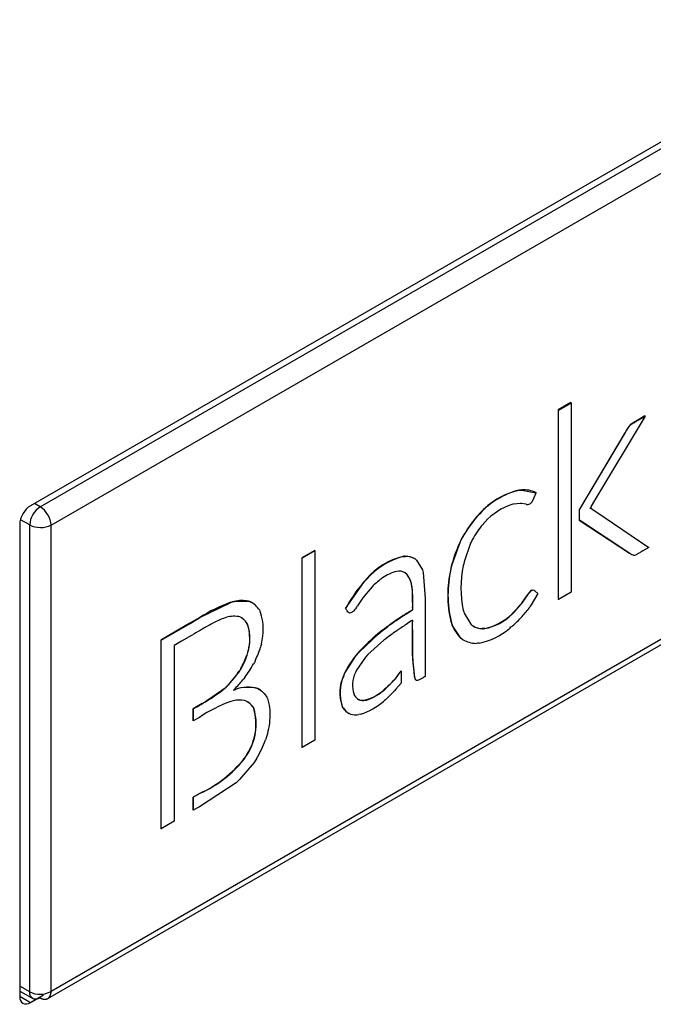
# Model space of a CAD drawing. Header units: millimetres. Extents: x -40 to 419, y 0 to 295.
# Tile 67 of 72: x 381.09 to 383.17, y 139.51 to 142.75. Entities that reach past the tile are written whole.
import ezdxf

# ---------------------------------------------------------------- set-up
doc = ezdxf.new("R2010")
doc.units = ezdxf.units.MM
doc.layers.add('BW4_CTMPLUS_RL', color=7, linetype='Continuous')
doc.layers.add('Standard', color=7, linetype='Continuous')

# ---------------------------------------------------------------- blocks, each defined once
blk = doc.blocks.new('SE3')
at = {"layer": 'BW4_CTMPLUS_RL', "color": 7, "linetype": 'Continuous'}
for p, q in [((389.4901, 145.979), (381.125, 141.1494)), ((381.1571, 141.1463), (389.0555, 145.7065)), ((381.1929, 141.0857), (389.0906, 145.6454)), ((381.182, 139.5292), (389.0802, 144.0892)), ((389.0906, 144.1121), (381.1929, 139.5524)), ((382.9019, 141.4889), (382.86, 141.4647)), ((382.8607, 141.4643), (382.86, 141.4647)), ((382.86, 141.4647), (382.86, 140.8415)), ((382.8607, 141.4643), (382.9026, 141.4885)), ((382.8607, 140.8411), (382.8607, 141.4643)), ((382.9026, 141.4885), (382.9019, 141.4889)), ((382.9026, 141.4885), (382.9026, 140.8653)), ((383.1458, 141.4443), (382.9797, 141.1664)), ((383.1359, 141.4395), (383.1217, 141.4313)), ((383.1224, 141.4309), (383.1366, 141.4391)), ((383.1451, 141.4448), (383.1359, 141.4395)), ((383.1366, 141.4391), (383.1359, 141.4395)), ((383.1366, 141.4391), (383.1458, 141.4443)), ((383.1458, 141.4443), (383.1451, 141.4448)), ((383.0849, 141.3975), (383.093, 141.4098)), ((383.0931, 141.4112), (383.0923, 141.4102)), ((383.093, 141.4098), (383.0923, 141.4102)), ((383.093, 141.4098), (383.0938, 141.4108)), ((383.0939, 141.4123), (383.0931, 141.4112)), ((383.0938, 141.4108), (383.0931, 141.4112)), ((383.0938, 141.4108), (383.0946, 141.4119)), ((383.0946, 141.4119), (383.0939, 141.4123)), ((383.1224, 141.4309), (383.1217, 141.4313)), ((383.0796, 141.3901), (382.9298, 141.1388)), ((382.9305, 141.1384), (383.0803, 141.3897)), ((383.0842, 141.3979), (383.0796, 141.3901)), ((383.0803, 141.3897), (383.0796, 141.3901)), ((383.0803, 141.3897), (383.0849, 141.3975)), ((383.0849, 141.3975), (383.0842, 141.3979)), ((382.7351, 141.2013), (382.7303, 141.2008)), ((382.731, 141.2004), (382.7303, 141.2008)), ((382.731, 141.2004), (382.7358, 141.2009)), ((382.7399, 141.2018), (382.7351, 141.2013)), ((382.7358, 141.2009), (382.7351, 141.2013)), ((382.7358, 141.2009), (382.7406, 141.2014)), ((382.7406, 141.2014), (382.7399, 141.2018)), ((382.7406, 141.2014), (382.7866, 141.1926)), ((382.7874, 141.1922), (382.7859, 141.1929)), ((382.7866, 141.1925), (382.7881, 141.1918)), ((382.7866, 141.1925), (382.7874, 141.1922)), ((382.7867, 141.1926), (382.7874, 141.1922)), ((381.1571, 141.1463), (381.1386, 141.1572)), ((382.7104, 141.1546), (382.7077, 141.154)), ((382.713, 141.1551), (382.7104, 141.1546)), ((382.7353, 141.1575), (382.713, 141.1551)), ((382.7371, 141.1574), (382.7353, 141.1575)), ((382.7388, 141.1573), (382.7371, 141.1574)), ((382.753, 141.1551), (382.7388, 141.1573)), ((382.7541, 141.1548), (382.753, 141.1551)), ((382.7558, 141.1542), (382.7541, 141.1548)), ((382.7731, 141.1616), (382.7723, 141.1603)), ((382.9648, 141.1415), (382.9645, 141.1411)), ((382.9645, 141.1411), (382.965, 141.141)), ((382.965, 141.141), (382.9646, 141.1413)), ((382.9678, 141.1462), (382.9648, 141.1415)), ((382.9681, 141.1467), (382.9678, 141.1462)), ((382.9687, 141.1477), (382.9681, 141.1467)), ((382.9797, 141.1664), (382.9687, 141.1477)), ((382.5959, 141.1181), (382.5906, 141.1122)), ((382.5913, 141.1118), (382.5906, 141.1122)), ((382.5913, 141.1118), (382.5966, 141.1177)), ((382.6012, 141.1239), (382.5959, 141.1181)), ((382.5966, 141.1177), (382.5959, 141.1181)), ((382.5966, 141.1177), (382.6019, 141.1235)), ((382.6019, 141.1235), (382.6012, 141.1239)), ((382.9298, 141.1388), (382.9289, 141.1372)), ((382.9296, 141.1368), (382.9289, 141.1372)), ((382.9289, 141.1372), (382.9289, 141.1026)), ((382.9296, 141.1368), (382.9305, 141.1384)), ((382.9296, 141.1022), (382.9296, 141.1368)), ((382.9305, 141.1384), (382.9298, 141.1388)), ((382.9703, 141.1391), (382.9696, 141.1395)), ((382.9701, 141.1393), (382.9696, 141.1395)), ((382.9708, 141.1389), (382.9701, 141.1393)), ((382.9708, 141.1389), (382.9701, 141.1393)), ((382.9703, 141.1391), (382.9708, 141.1389)), ((382.9715, 141.1385), (382.9708, 141.1389)), ((382.9708, 141.1389), (382.9715, 141.1385)), ((382.9715, 141.1385), (382.9837, 141.1306)), ((382.9837, 141.1306), (383.1574, 141.0124)), ((381.0896, 141.0882), (381.0896, 139.5368)), ((381.1225, 141.0864), (381.0919, 141.1038)), ((381.1225, 139.5514), (381.1225, 141.0864)), ((381.1929, 139.5524), (381.1929, 141.0857)), ((382.6157, 141.0927), (382.6117, 141.0882)), ((382.6198, 141.0971), (382.6157, 141.0927)), ((382.9296, 141.1022), (382.9289, 141.1026)), ((382.9289, 141.1026), (383.0942, 140.9933)), ((383.0949, 140.9929), (382.9296, 141.1022)), ((382.5455, 141.0472), (382.5418, 141.0401)), ((382.5425, 141.0397), (382.5462, 141.0468)), ((382.5462, 141.0468), (382.5455, 141.0472)), ((382.511, 140.9569), (382.5389, 141.0326)), ((382.5418, 141.0401), (382.5382, 141.0331)), ((382.5389, 141.0326), (382.5382, 141.0331)), ((382.5389, 141.0326), (382.5425, 141.0397)), ((382.5425, 141.0397), (382.5418, 141.0401)), ((382.572, 141.0265), (382.5507, 140.9653)), ((382.5747, 141.0321), (382.572, 141.0265)), ((382.5775, 141.0376), (382.5747, 141.0321)), ((383.1574, 141.0124), (383.1385, 141.0015)), ((382.0594, 141.0025), (382.0175, 140.9783)), ((382.0182, 140.9779), (382.0175, 140.9783)), ((382.0175, 140.9783), (382.0175, 140.3551)), ((382.0182, 140.9779), (382.0601, 141.0021)), ((382.0601, 141.0021), (382.0594, 141.0025)), ((382.0601, 141.0021), (382.0601, 140.3788)), ((382.3527, 140.9833), (382.3489, 140.983)), ((382.3496, 140.9826), (382.3489, 140.983)), ((382.3496, 140.9826), (382.3534, 140.9829)), ((382.3565, 140.9837), (382.3527, 140.9833)), ((382.3534, 140.9829), (382.3527, 140.9833)), ((382.3534, 140.9829), (382.3573, 140.9832)), ((382.3573, 140.9832), (382.3565, 140.9837)), ((383.0949, 140.9929), (383.0942, 140.9933)), ((382.0182, 140.3547), (382.0182, 140.9779)), ((382.3886, 140.9751), (382.3879, 140.9755)), ((382.3894, 140.9746), (382.3945, 140.9705)), ((382.3945, 140.9705), (382.4136, 140.9388)), ((382.5084, 140.9493), (382.5065, 140.9414)), ((382.5072, 140.941), (382.5091, 140.9489)), ((382.5103, 140.9573), (382.5084, 140.9493)), ((382.5091, 140.9489), (382.5084, 140.9493)), ((382.5091, 140.9489), (382.511, 140.9569)), ((382.511, 140.9569), (382.5103, 140.9573)), ((382.5492, 140.9587), (382.5477, 140.9521)), ((382.5507, 140.9653), (382.5492, 140.9587)), ((382.3564, 140.9291), (382.3617, 140.9245)), ((382.3624, 140.9241), (382.3571, 140.9287)), ((382.3624, 140.9241), (382.3617, 140.9245)), ((382.4136, 140.9388), (382.4162, 140.9304)), ((382.4162, 140.9304), (382.4225, 140.8447)), ((382.5072, 140.941), (382.5065, 140.9414)), ((382.1609, 140.8116), (382.2196, 140.8964)), ((382.2243, 140.9029), (382.2189, 140.8968)), ((382.2196, 140.8964), (382.2189, 140.8968)), ((382.2196, 140.8964), (382.2251, 140.9025)), ((382.2479, 140.883), (382.2216, 140.8522)), ((382.2298, 140.909), (382.2243, 140.9029)), ((382.2251, 140.9025), (382.2243, 140.9029)), ((382.2251, 140.9025), (382.2305, 140.9086)), ((382.2305, 140.9086), (382.2298, 140.909)), ((382.251, 140.8862), (382.2479, 140.883)), ((382.254, 140.8893), (382.251, 140.8862)), ((382.2195, 140.8493), (382.2173, 140.8463)), ((382.2216, 140.8522), (382.2195, 140.8493)), ((382.7424, 140.8311), (382.7577, 140.853)), ((382.7581, 140.8552), (382.757, 140.8534)), ((382.7577, 140.853), (382.757, 140.8534)), ((382.7577, 140.853), (382.7588, 140.8548)), ((382.7594, 140.8574), (382.7581, 140.8552)), ((382.7588, 140.8548), (382.7581, 140.8552)), ((382.7588, 140.8548), (382.7601, 140.857)), ((382.7601, 140.857), (382.7594, 140.8574)), ((382.7723, 140.8718), (382.7704, 140.8706)), ((382.7711, 140.8702), (382.7704, 140.8706)), ((382.7711, 140.8702), (382.773, 140.8713)), ((382.7932, 140.8611), (382.7715, 140.8235)), ((382.773, 140.8713), (382.7723, 140.8718)), ((382.9026, 140.8653), (382.8607, 140.8411)), ((381.6823, 140.7816), (381.7842, 140.8316)), ((381.789, 140.8335), (381.7834, 140.832)), ((381.7842, 140.8316), (381.7834, 140.832)), ((381.7842, 140.8316), (381.7897, 140.8331)), ((381.7946, 140.8349), (381.789, 140.8335)), ((381.7897, 140.8331), (381.789, 140.8335)), ((381.7897, 140.8331), (381.7953, 140.8345)), ((381.7953, 140.8345), (381.7946, 140.8349)), ((381.7953, 140.8345), (381.8422, 140.8355)), ((381.8422, 140.8355), (381.8415, 140.8359)), ((381.8452, 140.8347), (381.8415, 140.8359)), ((381.8422, 140.8355), (381.8459, 140.8342)), ((381.8459, 140.8342), (381.8452, 140.8347)), ((381.8489, 140.8334), (381.8452, 140.8347)), ((381.8459, 140.8342), (381.8496, 140.8329)), ((381.8496, 140.8329), (381.8489, 140.8334)), ((381.8529, 140.8311), (381.8522, 140.8315)), ((382.1984, 140.8183), (382.1969, 140.8158)), ((382.1998, 140.8205), (382.1984, 140.8183)), ((382.2173, 140.8463), (382.1998, 140.8205)), ((382.4225, 140.8447), (382.4225, 140.8093)), ((382.714, 140.7988), (382.7385, 140.8261)), ((382.7397, 140.829), (382.7378, 140.8265)), ((382.7385, 140.8261), (382.7378, 140.8265)), ((382.7385, 140.8261), (382.7404, 140.8286)), ((382.7416, 140.8315), (382.7397, 140.829)), ((382.7404, 140.8286), (382.7397, 140.829)), ((382.7404, 140.8286), (382.7424, 140.8311)), ((382.7424, 140.8311), (382.7416, 140.8315)), ((382.7693, 140.8203), (382.7671, 140.8171)), ((382.7715, 140.8235), (382.7693, 140.8203)), ((382.8607, 140.8411), (382.86, 140.8415)), ((381.8133, 140.7838), (381.8091, 140.7853)), ((381.8174, 140.7824), (381.8133, 140.7838)), ((381.8775, 140.8068), (381.8793, 140.8029)), ((381.8793, 140.8029), (381.8811, 140.799)), ((382.1609, 140.8116), (382.1602, 140.812)), ((382.4225, 140.8093), (382.4225, 140.5881)), ((382.5479, 140.8061), (382.5494, 140.8013)), ((382.5494, 140.8013), (382.5509, 140.7964)), ((382.5509, 140.7964), (382.5722, 140.7603)), ((382.7103, 140.7963), (382.7074, 140.7934)), ((382.7081, 140.793), (382.7074, 140.7934)), ((382.7081, 140.793), (382.711, 140.7959)), ((382.7133, 140.7992), (382.7103, 140.7963)), ((382.711, 140.7959), (382.7103, 140.7963)), ((382.711, 140.7959), (382.714, 140.7988)), ((382.714, 140.7988), (382.7133, 140.7992)), ((382.7418, 140.7858), (382.739, 140.7828)), ((381.6493, 140.7633), (381.5535, 140.7081)), ((381.5543, 140.7076), (381.65, 140.7629)), ((381.6816, 140.782), (381.6493, 140.7633)), ((381.65, 140.7629), (381.6493, 140.7633)), ((381.65, 140.7629), (381.6823, 140.7816)), ((381.6823, 140.7816), (381.6816, 140.782)), ((382.5077, 140.7689), (382.507, 140.7694)), ((382.507, 140.7694), (382.509, 140.7636)), ((382.5097, 140.7632), (382.5077, 140.7689)), ((382.5097, 140.7632), (382.509, 140.7636)), ((382.509, 140.7636), (382.511, 140.7578)), ((382.5117, 140.7574), (382.5097, 140.7632)), ((382.5117, 140.7574), (382.511, 140.7578)), ((382.5397, 140.7145), (382.5117, 140.7574)), ((382.5722, 140.7603), (382.5749, 140.758)), ((382.5749, 140.758), (382.5777, 140.7557)), ((382.739, 140.7828), (382.7363, 140.7799)), ((381.654, 140.723), (381.621, 140.7039)), ((382.2052, 140.6683), (382.2676, 140.7278)), ((382.2818, 140.7402), (382.2669, 140.7282)), ((382.2676, 140.7278), (382.2669, 140.7282)), ((382.2676, 140.7278), (382.2825, 140.7398)), ((382.2825, 140.7398), (382.2818, 140.7402)), ((382.614, 140.7458), (382.6102, 140.7456)), ((382.6109, 140.7452), (382.6102, 140.7456)), ((382.6109, 140.7452), (382.6147, 140.7454)), ((382.6179, 140.746), (382.614, 140.7458)), ((382.6147, 140.7454), (382.614, 140.7458)), ((382.6147, 140.7454), (382.6186, 140.7456)), ((382.6186, 140.7456), (382.6179, 140.746)), ((382.7025, 140.7487), (382.6993, 140.7461)), ((382.7058, 140.7514), (382.7025, 140.7487)), ((381.5543, 140.7076), (381.5535, 140.7081)), ((381.5535, 140.7081), (381.5535, 140.0872)), ((381.5543, 140.0868), (381.5543, 140.7076)), ((381.621, 140.7039), (381.5977, 140.6905)), ((381.5977, 140.6905), (381.5978, 140.112)), ((381.8827, 140.6895), (381.8815, 140.6849)), ((381.884, 140.6941), (381.8827, 140.6895)), ((382.2869, 140.7075), (382.2346, 140.6603)), ((382.2932, 140.7123), (382.2869, 140.7075)), ((382.2995, 140.7173), (382.2932, 140.7123)), ((382.3814, 140.6895), (382.3807, 140.6899)), ((382.3807, 140.6899), (382.3807, 140.664)), ((382.3814, 140.6636), (382.3814, 140.6895)), ((382.5397, 140.7145), (382.539, 140.7149)), ((382.539, 140.7149), (382.5426, 140.7122)), ((382.5433, 140.7118), (382.5397, 140.7145)), ((382.5433, 140.7118), (382.5426, 140.7122)), ((382.5426, 140.7122), (382.5462, 140.7095)), ((382.5469, 140.7091), (382.5433, 140.7118)), ((382.5469, 140.7091), (382.5462, 140.7095)), ((382.5465, 140.7093), (382.5472, 140.7089)), ((382.5951, 140.6974), (382.5901, 140.697)), ((382.6001, 140.6977), (382.5951, 140.6974)), ((381.8377, 140.6626), (381.8365, 140.6582)), ((381.8372, 140.6578), (381.8365, 140.6582)), ((381.8372, 140.6578), (381.8385, 140.6622)), ((381.839, 140.667), (381.8377, 140.6626)), ((381.8385, 140.6622), (381.8377, 140.6626)), ((381.8385, 140.6622), (381.8397, 140.6666)), ((381.8397, 140.6666), (381.839, 140.667)), ((382.1593, 140.6009), (382.1954, 140.6568)), ((382.2045, 140.6687), (382.1947, 140.6573)), ((382.1954, 140.6568), (382.1947, 140.6573)), ((382.1954, 140.6568), (382.2052, 140.6683)), ((382.2052, 140.6683), (382.2045, 140.6687)), ((382.2346, 140.6603), (382.2264, 140.6514)), ((382.3814, 140.6636), (382.3807, 140.664)), ((382.3807, 140.664), (382.3824, 140.6309)), ((382.3832, 140.6305), (382.3814, 140.6636)), ((381.861, 140.6343), (381.8586, 140.6297)), ((381.8633, 140.6389), (381.861, 140.6343)), ((382.2264, 140.6514), (382.1967, 140.6093)), ((382.3828, 140.6307), (382.3824, 140.6309)), ((382.3834, 140.6308), (382.3832, 140.6305)), ((381.7771, 140.5616), (381.8119, 140.605)), ((381.8139, 140.6098), (381.8112, 140.6054)), ((381.8119, 140.605), (381.8112, 140.6054)), ((381.8119, 140.605), (381.8146, 140.6094)), ((381.8166, 140.6142), (381.8139, 140.6098)), ((381.8146, 140.6094), (381.8139, 140.6098)), ((381.8146, 140.6094), (381.8173, 140.6138)), ((381.8173, 140.6138), (381.8166, 140.6142)), ((382.1585, 140.6013), (382.1539, 140.5906)), ((382.1546, 140.5902), (382.1539, 140.5906)), ((382.1546, 140.5902), (382.1593, 140.6009)), ((382.1593, 140.6009), (382.1585, 140.6013)), ((382.1967, 140.6093), (382.193, 140.6014)), ((382.3273, 140.5834), (382.3407, 140.6023)), ((382.3425, 140.6065), (382.34, 140.6028)), ((382.3407, 140.6023), (382.34, 140.6028)), ((382.3407, 140.6023), (382.3433, 140.6061)), ((382.3433, 140.6061), (382.3425, 140.6065)), ((382.3433, 140.6061), (382.3432, 140.5667)), ((381.7721, 140.5578), (381.7679, 140.5536)), ((381.7686, 140.5532), (381.7728, 140.5574)), ((381.7764, 140.562), (381.7721, 140.5578)), ((381.7728, 140.5574), (381.7721, 140.5578)), ((381.7728, 140.5574), (381.7771, 140.5616)), ((381.7771, 140.5616), (381.7764, 140.562)), ((381.8262, 140.5803), (381.8237, 140.577)), ((381.8296, 140.5846), (381.8262, 140.5803)), ((382.297, 140.5519), (382.3246, 140.5803)), ((382.3266, 140.5838), (382.3239, 140.5807)), ((382.3246, 140.5803), (382.3239, 140.5807)), ((382.3246, 140.5803), (382.3273, 140.5834)), ((382.3273, 140.5834), (382.3266, 140.5838)), ((382.3432, 140.5667), (382.3266, 140.5466)), ((381.6903, 140.4991), (381.7686, 140.5532)), ((381.7686, 140.5532), (381.7679, 140.5536)), ((381.7955, 140.5461), (381.7925, 140.5432)), ((381.7925, 140.5432), (381.7992, 140.5455)), ((381.7985, 140.5459), (381.7935, 140.5442)), ((381.7992, 140.5455), (381.7985, 140.5459)), ((381.8734, 140.5478), (381.8727, 140.5482)), ((381.8766, 140.5462), (381.8727, 140.5482)), ((381.8734, 140.5478), (381.8773, 140.5458)), ((381.8773, 140.5458), (381.8766, 140.5462)), ((381.8809, 140.5439), (381.8766, 140.5462)), ((381.8773, 140.5458), (381.8816, 140.5435)), ((381.8816, 140.5435), (381.8809, 140.5439)), ((382.1886, 140.5293), (382.1906, 140.5255)), ((382.2934, 140.5498), (382.2905, 140.5473)), ((382.2912, 140.5469), (382.2905, 140.5473)), ((382.2912, 140.5469), (382.2942, 140.5494)), ((382.3222, 140.5415), (382.2919, 140.5116)), ((382.2963, 140.5523), (382.2934, 140.5498)), ((382.2942, 140.5494), (382.2934, 140.5498)), ((382.2942, 140.5494), (382.297, 140.5519)), ((382.297, 140.5519), (382.2963, 140.5523)), ((382.3266, 140.5466), (382.3222, 140.5415)), ((381.6896, 140.4995), (381.6713, 140.4889)), ((381.672, 140.4885), (381.6903, 140.4991)), ((381.6903, 140.4991), (381.6896, 140.4995)), ((381.7882, 140.5074), (381.784, 140.5064)), ((381.7925, 140.5085), (381.7882, 140.5074)), ((381.8315, 140.5081), (381.8286, 140.509)), ((381.8344, 140.5071), (381.8315, 140.5081)), ((382.206, 140.5113), (382.2031, 140.5126)), ((382.2035, 140.5123), (382.2067, 140.5109)), ((382.2067, 140.5109), (382.206, 140.5113)), ((382.2291, 140.5112), (382.2249, 140.5103)), ((382.2256, 140.5099), (382.2249, 140.5103)), ((382.2256, 140.5099), (382.2298, 140.5108)), ((382.2298, 140.5108), (382.2291, 140.5112)), ((382.2886, 140.5089), (382.2854, 140.5062)), ((382.2919, 140.5116), (382.2886, 140.5089)), ((381.6713, 140.4889), (381.6597, 140.4822)), ((381.6604, 140.4818), (381.6597, 140.4822)), ((381.6597, 140.4822), (381.6597, 140.4426)), ((381.6604, 140.4818), (381.672, 140.4885)), ((381.6604, 140.4421), (381.6604, 140.4818)), ((381.672, 140.4885), (381.6713, 140.4889)), ((381.8567, 140.4881), (381.856, 140.4886)), ((381.856, 140.4886), (381.8575, 140.4857)), ((381.8582, 140.4853), (381.8567, 140.4881)), ((381.8582, 140.4853), (381.8575, 140.4857)), ((381.8575, 140.4857), (381.8591, 140.4829)), ((381.8598, 140.4825), (381.8582, 140.4853)), ((381.8598, 140.4825), (381.8591, 140.4829)), ((382.1502, 140.4905), (382.1495, 140.4909)), ((382.1495, 140.4909), (382.1524, 140.4854)), ((382.1531, 140.485), (382.1502, 140.4905)), ((382.1531, 140.485), (382.1524, 140.4854)), ((382.1724, 140.4664), (382.1717, 140.4668)), ((382.1772, 140.4645), (382.1724, 140.4664)), ((382.2109, 140.4645), (382.2047, 140.4632)), ((381.6604, 140.4421), (381.6597, 140.4426)), ((381.6805, 140.4538), (381.6604, 140.4421)), ((381.8997, 140.386), (381.8977, 140.3795)), ((381.9018, 140.3925), (381.8997, 140.386)), ((382.0601, 140.3788), (382.0182, 140.3547)), ((381.8365, 140.3316), (381.8322, 140.3249)), ((381.8329, 140.3245), (381.8372, 140.3312)), ((381.8372, 140.3312), (381.8365, 140.3316)), ((382.0182, 140.3547), (382.0175, 140.3551)), ((381.86, 140.3052), (381.8122, 140.2493)), ((381.8322, 140.3249), (381.8279, 140.3181)), ((381.8286, 140.3177), (381.8279, 140.3181)), ((381.8286, 140.3177), (381.8329, 140.3245)), ((381.8329, 140.3245), (381.8322, 140.3249)), ((381.8639, 140.3111), (381.86, 140.3052)), ((381.8678, 140.3169), (381.8639, 140.3111)), ((381.8009, 140.2389), (381.6806, 140.1598)), ((381.8065, 140.2441), (381.8009, 140.2389)), ((381.8122, 140.2493), (381.8065, 140.2441)), ((381.6826, 140.2044), (381.6597, 140.1912)), ((381.6604, 140.1908), (381.6833, 140.204)), ((381.6833, 140.204), (381.6826, 140.2044)), ((381.6604, 140.1908), (381.6597, 140.1912)), ((381.6597, 140.1912), (381.6597, 140.1485)), ((381.6604, 140.1481), (381.6604, 140.1908)), ((381.6604, 140.1481), (381.6597, 140.1485)), ((381.6806, 140.1598), (381.6604, 140.1481)), ((381.5978, 140.112), (381.5543, 140.0868)), ((381.5543, 140.0868), (381.5535, 140.0872)), ((381.1225, 139.5514), (381.0896, 139.57)), ((381.0896, 139.5532), (381.1368, 139.5266)), ((381.0896, 139.5368), (381.125, 139.5164)), ((381.125, 139.5164), (381.1679, 139.5412))]:
    blk.add_line(p, q, dxfattribs=at)
for centre, radius, start, end in [((383.1789, 141.3444), 0.1088, 142.7656, 150.4887), ((382.7926, 140.9494), 0.259, 103.9323, 137.6563), ((382.7933, 140.949), 0.259, 103.9323, 137.6563), ((382.747, 141.1137), 0.0883, 63.2629, 94.6267), ((382.6247, 141.2518), 0.1737, 328.7138, 339.8515), ((381.1989, 141.0822), 0.0765, 123.101, 176.899), ((381.1131, 141.0795), 0.0801, 4.4668, 56.6388), ((382.7757, 140.9522), 0.2129, 108.6156, 137.1025), ((382.7587, 141.1718), 0.0178, 260.7203, 319.83), ((382.9591, 141.118), 0.024, 63.95, 76.6741), ((382.9598, 141.1176), 0.024, 63.9536, 77.3647), ((381.1584, 141.1594), 0.0813, 243.7996, 295.0948), ((382.9945, 140.8219), 0.5028, 155.1695, 164.3752), ((382.4095, 140.7527), 0.2381, 104.7538, 138.9914), ((382.4102, 140.7523), 0.2381, 104.7538, 138.9914), ((382.8924, 140.8795), 0.3522, 168.1045, 192.0217), ((382.8736, 140.8564), 0.3768, 166.9626, 193.3595), ((382.8743, 140.856), 0.3768, 166.9626, 193.3595), ((382.6409, 140.542), 0.5513, 139.9426, 150.6746), ((382.4224, 141.0711), 0.3991, 323.1036, 326.9408), ((382.81, 140.8267), 0.0592, 132.0853, 148.7247), ((382.8108, 140.8263), 0.0592, 132.0853, 148.7247), ((381.9444, 140.3754), 0.4842, 109.4189, 122.8775), ((381.8206, 140.7165), 0.1213, 80.0786, 102.3444), ((382.4397, 141.07), 0.385, 315.2973, 320.7553), ((382.4258, 141.0675), 0.4234, 318.2888, 323.7264), ((381.7095, 140.7418), 0.1809, 344.6994, 18.4399), ((382.5801, 140.9255), 0.1834, 281.8887, 313.9438), ((382.5808, 140.925), 0.1834, 281.8887, 313.9438), ((382.6334, 140.8074), 0.1321, 202.0601, 224.4076), ((382.4151, 141.0931), 0.4487, 310.3978, 315.7189), ((382.7173, 140.1928), 0.6997, 130.0733, 137.1355), ((382.5568, 140.9124), 0.219, 281.4163, 310.5946), ((382.4666, 140.4417), 0.347, 141.583, 152.6013), ((381.5238, 140.8005), 0.3474, 316.6364, 325.8235), ((382.2759, 140.5353), 0.1339, 155.5932, 199.3237), ((382.2766, 140.5349), 0.1339, 155.5932, 199.3237), ((382.2824, 140.5598), 0.0986, 155.0537, 197.9851), ((382.1855, 140.6981), 0.1815, 320.984, 328.3151), ((381.4934, 140.8495), 0.4281, 314.8826, 320.4799), ((382.0307, 140.839), 0.3908, 312.8227, 318.6287), ((381.5178, 140.8319), 0.3742, 297.3214, 311.9401), ((381.8393, 140.4271), 0.1256, 74.5471, 108.9384), ((381.84, 140.4269), 0.1255, 74.5225, 108.963), ((382.1742, 140.6751), 0.1728, 288.5228, 312.3007), ((382.1749, 140.6746), 0.1728, 288.5228, 312.3007), ((381.9479, 140.0559), 0.4794, 109.9994, 123.9035), ((381.8121, 140.4111), 0.0993, 80.4045, 101.3527), ((382.1488, 140.663), 0.2079, 287.3777, 311.0704), ((381.6828, 140.4318), 0.1835, 326.8936, 16.1641), ((381.6835, 140.4314), 0.1835, 326.8936, 16.1641), ((381.5203, 140.5615), 0.3922, 294.4448, 321.6484), ((381.521, 140.5611), 0.3922, 294.4448, 321.6484), ((381.1567, 139.6196), 0.0764, 243.3846, 298.2982)]:
    blk.add_arc(centre, radius, start, end, dxfattribs=at)
for centre, major_axis, start_param, end_param in [((381.125, 141.1086), (-0.025, -0.0433), 3.926991, 5.497787), ((382.6804, 140.9709), (0.1343, 0.2326), 1.27834, 1.576021), ((382.6812, 140.9705), (-0.1343, -0.2326), 4.419933, 4.717614), ((382.6782, 140.9874), (0.0974, 0.1686), 1.289868, 1.606488), ((382.3013, 140.8255), (-0.0866, -0.15), 3.13211, 3.459002), ((382.302, 140.8251), (-0.0866, -0.15), 3.13211, 3.459002), ((381.7548, 140.6629), (-0.0974, -0.1687), 3.141593, 3.175298), ((381.7555, 140.6625), (-0.0974, -0.1687), 2.839685, 3.175298), ((382.6754, 140.9182), (0.0948, 0.1643), 3.110239, 3.424984), ((382.6747, 140.9186), (0.0948, 0.1643), 3.141593, 3.424984), ((382.6748, 140.9299), (0.1276, 0.221), 3.139481, 3.43866), ((381.7343, 140.6582), (0.0807, 0.1399), 4.731142, 5.034393), ((381.735, 140.6578), (0.0807, 0.1399), 4.731142, 5.034393), ((381.7354, 140.6761), (0.1132, 0.196), 4.853121, 5.077047), ((381.7287, 140.6987), (0.1274, 0.2207), 4.521631, 4.732719), ((382.2565, 140.6027), (-0.0524, -0.0908), 5.973019, 6.272544), ((381.7573, 140.3641), (-0.0813, -0.1408), 2.881892, 3.191731), ((381.7566, 140.3645), (-0.0813, -0.1408), 2.881892, 3.141593), ((382.2518, 140.6087), (-0.0542, -0.0939), 0.14472, 0.426134), ((382.2525, 140.6083), (-0.0542, -0.0939), 0.14472, 0.426134), ((382.2509, 140.6042), (0.0793, 0.1374), 2.854211, 3.142533), ((382.2516, 140.6038), (0.0793, 0.1374), 2.854211, 3.142533), ((382.2458, 140.6128), (-0.0824, -0.1427), 0.155983, 0.425297), ((381.7592, 140.3858), (0.1112, 0.1927), 4.688371, 5.003336), ((381.125, 139.5572), (0.025, 0.0433), 2.356194, 3.926991)]:
    blk.add_ellipse(centre, major_axis=major_axis, ratio=0.57735, start_param=start_param, end_param=end_param, dxfattribs=at)
for points, degree, knots in [([(383.1217, 141.4313), (383.1141, 141.4269), (383.1106, 141.4248), (383.107, 141.4228), (383.1062, 141.4223), (383.1053, 141.4218), (383.1018, 141.4196), (383.0984, 141.4173), (383.0939, 141.4123)], 2, [0, 0, 0, 0.394681, 0.394681, 0.55144, 0.55144, 0.704611, 0.704611, 1, 1, 1]), ([(383.0946, 141.4119), (383.0976, 141.4152), (383.1002, 141.4177), (383.1026, 141.4192), (383.1049, 141.4207), (383.1063, 141.4216), (383.1069, 141.4219), (383.1074, 141.4222), (383.1089, 141.4231), (383.1113, 141.4244), (383.1137, 141.4258), (383.1174, 141.428), (383.1224, 141.4309)], 3, [0, 0, 0, 0, 0.295389, 0.295389, 0.295389, 0.44856, 0.44856, 0.44856, 0.605319, 0.605319, 0.605319, 1, 1, 1, 1]), ([(383.1385, 141.0015), (383.1327, 140.9981), (383.1283, 140.9956), (383.1253, 140.9939), (383.1223, 140.9921), (383.1192, 140.9903), (383.116, 140.9883), (383.1127, 140.9862), (383.1096, 140.9857), (383.1066, 140.9868), (383.1036, 140.9878), (383.1019, 140.9884), (383.1014, 140.9886), (383.101, 140.9889), (383.1003, 140.9893), (383.0995, 140.9898), (383.0986, 140.9904), (383.0971, 140.9914), (383.0949, 140.9929)], 3, [0, 0, 0, 0, 0.268628, 0.268628, 0.268628, 0.459814, 0.459814, 0.459814, 0.667244, 0.667244, 0.667244, 0.803915, 0.803915, 0.803915, 0.861749, 0.861749, 0.861749, 1, 1, 1, 1]), ([(382.3571, 140.9287), (382.347, 140.9342), (382.3377, 140.9359), (382.3291, 140.9339), (382.3206, 140.9319), (382.3124, 140.9289), (382.3046, 140.925), (382.2968, 140.9212), (382.2893, 140.9169), (382.2822, 140.9121), (382.275, 140.9074), (382.2656, 140.8998), (382.254, 140.8893)], 3, [0, 0, 0, 0, 0.307143, 0.307143, 0.307143, 0.534368, 0.534368, 0.534368, 0.738807, 0.738807, 0.738807, 1, 1, 1, 1]), ([(382.3617, 140.9245), (382.3735, 140.9091), (382.3766, 140.8934), (382.3797, 140.8778), (382.3802, 140.8629), (382.3807, 140.848), (382.3807, 140.8429), (382.3807, 140.8378), (382.3808, 140.8285), (382.3808, 140.8192), (382.3806, 140.8143), (382.3804, 140.8094), (382.3818, 140.8089), (382.3832, 140.8085), (382.3612, 140.7953), (382.3393, 140.782), (382.3226, 140.7703), (382.3058, 140.7585), (382.2818, 140.7402)], 2, [0, 0, 0, 0.175046, 0.175046, 0.307741, 0.307741, 0.389609, 0.389609, 0.44787, 0.44787, 0.504832, 0.504832, 0.530512, 0.530512, 0.628085, 0.628085, 0.808591, 0.808591, 1, 1, 1]), ([(382.2825, 140.7398), (382.2985, 140.752), (382.3121, 140.762), (382.3233, 140.7698), (382.3344, 140.7777), (382.3473, 140.786), (382.3619, 140.7949), (382.3766, 140.8037), (382.3834, 140.8082), (382.3825, 140.8085), (382.3816, 140.8088), (382.3812, 140.8106), (382.3813, 140.8139), (382.3815, 140.8171), (382.3815, 140.8219), (382.3815, 140.8281), (382.3814, 140.8343), (382.3814, 140.8391), (382.3814, 140.8425), (382.3814, 140.8459), (382.3812, 140.8525), (382.3809, 140.8625), (382.3806, 140.8724), (382.3794, 140.8826), (382.3773, 140.893), (382.3753, 140.9034), (382.3703, 140.9138), (382.3624, 140.9241)], 3, [0, 0, 0, 0, 0.191409, 0.191409, 0.191409, 0.371915, 0.371915, 0.371915, 0.469488, 0.469488, 0.469488, 0.495168, 0.495168, 0.495168, 0.55213, 0.55213, 0.55213, 0.610391, 0.610391, 0.610391, 0.692259, 0.692259, 0.692259, 0.824954, 0.824954, 0.824954, 1, 1, 1, 1]), ([(382.773, 140.8713), (382.7763, 140.8728), (382.7787, 140.873), (382.78, 140.8721), (382.7813, 140.8712), (382.7821, 140.8706), (382.7824, 140.8703), (382.7827, 140.87), (382.7837, 140.8692), (382.7852, 140.8679), (382.7868, 140.8666), (382.7883, 140.8653), (382.7899, 140.864), (382.7914, 140.8627), (382.7925, 140.8618), (382.7932, 140.8612), (382.7932, 140.8612), (382.7932, 140.8612), (382.7928, 140.8613)], 3, [0, 0, 0, 0, 0.266786, 0.266786, 0.266786, 0.395988, 0.395988, 0.395988, 0.550644, 0.550644, 0.550644, 0.808665, 0.808665, 0.808665, 0.991274, 0.991274, 0.991274, 1, 1, 1, 1]), ([(381.8091, 140.7853), (381.7932, 140.7874), (381.7784, 140.786), (381.7649, 140.7812), (381.7514, 140.7763), (381.7388, 140.7707), (381.7271, 140.7645), (381.7155, 140.7583), (381.7094, 140.755), (381.709, 140.7548), (381.7087, 140.7545), (381.7065, 140.7533), (381.7027, 140.7511), (381.6988, 140.7488), (381.6924, 140.7451), (381.6833, 140.7399), (381.6742, 140.7346), (381.6645, 140.729), (381.654, 140.723)], 3, [0, 0, 0, 0, 0.302264, 0.302264, 0.302264, 0.541149, 0.541149, 0.541149, 0.654812, 0.654812, 0.654812, 0.694729, 0.694729, 0.694729, 0.816263, 0.816263, 0.816263, 1, 1, 1, 1]), ([(382.1969, 140.8158), (382.1919, 140.8085), (382.1883, 140.8039), (382.186, 140.8021), (382.1837, 140.8002), (382.1811, 140.7987), (382.1782, 140.7975), (382.1752, 140.7962), (382.1728, 140.7965), (382.171, 140.7984), (382.1692, 140.8002), (382.1677, 140.802), (382.1665, 140.8037), (382.1653, 140.8054), (382.1642, 140.807), (382.1631, 140.8085), (382.1621, 140.81), (382.1613, 140.811), (382.1609, 140.8116)], 3, [0, 0, 0, 0, 0.26111, 0.26111, 0.26111, 0.424218, 0.424218, 0.424218, 0.601555, 0.601555, 0.601555, 0.770783, 0.770783, 0.770783, 0.909453, 0.909453, 0.909453, 1, 1, 1, 1]), ([(381.8166, 140.7828), (381.8346, 140.7713), (381.8392, 140.7559), (381.8439, 140.7404), (381.8449, 140.7237), (381.8458, 140.7071), (381.8453, 140.7021), (381.8447, 140.6972), (381.8435, 140.6884), (381.8422, 140.6797), (381.839, 140.667)], 2, [0, 0, 0, 0.347556, 0.347556, 0.607793, 0.607793, 0.76595, 0.76595, 0.858428, 0.858428, 1, 1, 1]), ([(381.8397, 140.6666), (381.8418, 140.675), (381.8433, 140.6822), (381.8442, 140.688), (381.845, 140.6938), (381.8456, 140.6984), (381.846, 140.7017), (381.8464, 140.705), (381.8462, 140.7122), (381.8456, 140.7233), (381.8449, 140.7345), (381.843, 140.7452), (381.8399, 140.7554), (381.8368, 140.7657), (381.8293, 140.7747), (381.8174, 140.7824)], 3, [0, 0, 0, 0, 0.141572, 0.141572, 0.141572, 0.23405, 0.23405, 0.23405, 0.392207, 0.392207, 0.392207, 0.652444, 0.652444, 0.652444, 1, 1, 1, 1]), ([(382.3814, 140.6895), (382.3814, 140.6983), (382.3814, 140.7078), (382.3814, 140.7179), (382.3814, 140.728), (382.3814, 140.7375), (382.3814, 140.7463), (382.3814, 140.7551), (382.3814, 140.7613), (382.3814, 140.765), (382.3813, 140.7687), (382.3815, 140.7712), (382.3819, 140.7726), (382.3824, 140.774), (382.3767, 140.7707), (382.3648, 140.7626), (382.3529, 140.7545), (382.3423, 140.7474), (382.3331, 140.7412), (382.324, 140.735), (382.3128, 140.7271), (382.2995, 140.7172)], 3, [0, 0, 0, 0, 0.158726, 0.158726, 0.158726, 0.31748, 0.31748, 0.31748, 0.422267, 0.422267, 0.422267, 0.463224, 0.463224, 0.463224, 0.576438, 0.576438, 0.576438, 0.781431, 0.781431, 0.781431, 1, 1, 1, 1]), ([(382.3807, 140.7413), (382.3807, 140.7304), (382.3807, 140.7183), (382.3807, 140.7031), (382.3807, 140.6899)], 2, [0.7147728, 0.7147728, 0.7147728, 0.8414453, 0.8414453, 1, 1, 1]), ([(382.3827, 140.6312), (382.383, 140.6282), (382.3838, 140.6201), (382.3847, 140.6121), (382.3856, 140.6029), (382.3865, 140.5938), (382.387, 140.5895), (382.3874, 140.5851), (382.389, 140.5809), (382.3895, 140.5798), (382.3899, 140.5789)], 2, [0, 0, 0, 0.121233, 0.121233, 0.3093737, 0.3093737, 0.4568533, 0.4568533, 0.5607417, 0.5607417, 0.584186, 0.584186, 0.584186]), ([(382.4225, 140.5881), (382.4215, 140.5875), (382.4199, 140.5866), (382.4175, 140.5852), (382.4152, 140.5839), (382.4126, 140.5823), (382.4098, 140.5807), (382.4069, 140.579), (382.404, 140.5775), (382.4011, 140.5763), (382.3982, 140.5751), (382.3958, 140.5748), (382.394, 140.5753), (382.3923, 140.5759), (382.3908, 140.5776), (382.3898, 140.5804), (382.3887, 140.5833), (382.388, 140.5862), (382.3877, 140.589), (382.3874, 140.5919), (382.3869, 140.5964), (382.3863, 140.6025), (382.3857, 140.6086), (382.3851, 140.6144), (382.3846, 140.6197), (382.384, 140.6251), (382.3836, 140.6288), (382.3834, 140.6308)], 3, [0, 0, 0, 0, 0.059278, 0.059278, 0.059278, 0.151493, 0.151493, 0.151493, 0.25451, 0.25451, 0.25451, 0.34494, 0.34494, 0.34494, 0.439258, 0.439258, 0.439258, 0.543147, 0.543147, 0.543147, 0.690626, 0.690626, 0.690626, 0.878767, 0.878767, 0.878767, 1, 1, 1, 1]), ([(381.8816, 140.5435), (381.8942, 140.5334), (381.9022, 140.5227), (381.9055, 140.5114), (381.9088, 140.5), (381.9108, 140.4887), (381.9115, 140.4775), (381.9122, 140.4663), (381.9121, 140.455), (381.9113, 140.4435), (381.9106, 140.4321), (381.9074, 140.415), (381.9018, 140.3925)], 3, [0, 0, 0, 0, 0.311886, 0.311886, 0.311886, 0.531764, 0.531764, 0.531764, 0.728144, 0.728144, 0.728144, 1, 1, 1, 1]), ([(381.1571, 139.5314), (381.1481, 139.5262), (381.1391, 139.5253), (381.1262, 139.5327), (381.1225, 139.5409), (381.1225, 139.5514)], 3, [0, 0, 0, 0, 0.5, 0.5, 1, 1, 1, 1]), ([(381.1571, 139.5314), (381.1572, 139.5313), (381.1573, 139.5313), (381.1575, 139.5312), (381.1576, 139.5311), (381.1578, 139.531), (381.1579, 139.5309), (381.1581, 139.5309), (381.1582, 139.5308), (381.1584, 139.5307), (381.1586, 139.5306), (381.159, 139.5304), (381.1591, 139.5303), (381.1595, 139.5301), (381.1596, 139.5301), (381.1599, 139.53), (381.16, 139.5299), (381.1604, 139.5297), (381.1605, 139.5296), (381.1609, 139.5295), (381.1611, 139.5294), (381.1613, 139.5293), (381.1614, 139.5292), (381.1618, 139.5291), (381.162, 139.529), (381.1623, 139.5289), (381.1625, 139.5288), (381.1627, 139.5287), (381.1629, 139.5287), (381.1633, 139.5285), (381.1634, 139.5285), (381.1638, 139.5283), (381.164, 139.5283), (381.1642, 139.5282), (381.1644, 139.5281), (381.1647, 139.528), (381.1649, 139.528), (381.1653, 139.5279), (381.1654, 139.5278), (381.1657, 139.5277), (381.1658, 139.5277), (381.1662, 139.5276), (381.1664, 139.5276), (381.1667, 139.5275), (381.1669, 139.5274), (381.1671, 139.5274), (381.1673, 139.5273), (381.1677, 139.5273), (381.1678, 139.5272), (381.1682, 139.5272), (381.1684, 139.5271), (381.1686, 139.5271), (381.1688, 139.5271), (381.1692, 139.527), (381.1693, 139.527), (381.1697, 139.5269), (381.1699, 139.5269), (381.1701, 139.5269), (381.1703, 139.5269), (381.1707, 139.5268), (381.1709, 139.5268), (381.1713, 139.5268), (381.1714, 139.5268), (381.1717, 139.5268), (381.1718, 139.5268), (381.172, 139.5268), (381.1722, 139.5268), (381.1724, 139.5268), (381.1725, 139.5268), (381.1727, 139.5268), (381.1729, 139.5268), (381.173, 139.5268), (381.1732, 139.5268), (381.1733, 139.5268), (381.1735, 139.5268), (381.1737, 139.5268), (381.1738, 139.5268), (381.1741, 139.5268), (381.1743, 139.5268), (381.1746, 139.5269), (381.1748, 139.5269), (381.175, 139.5269), (381.1751, 139.5269), (381.1752, 139.5269), (381.1754, 139.5269), (381.1755, 139.527), (381.1757, 139.527), (381.1759, 139.527), (381.176, 139.527), (381.1761, 139.5271), (381.1763, 139.5271), (381.1764, 139.5271), (381.1766, 139.5271), (381.1767, 139.5272), (381.1769, 139.5272), (381.177, 139.5272), (381.1772, 139.5273), (381.1773, 139.5273), (381.1774, 139.5273), (381.1776, 139.5274), (381.1778, 139.5274), (381.1779, 139.5275), (381.1781, 139.5275), (381.1782, 139.5276), (381.1783, 139.5276), (381.1785, 139.5276), (381.1786, 139.5277), (381.1788, 139.5277), (381.1789, 139.5278), (381.1791, 139.5278), (381.1792, 139.5279), (381.1794, 139.5279), (381.1795, 139.528), (381.1796, 139.528), (381.1798, 139.5281), (381.1799, 139.5282), (381.18, 139.5282), (381.1802, 139.5283), (381.1803, 139.5283), (381.1806, 139.5285), (381.1807, 139.5285), (381.181, 139.5287), (381.1811, 139.5287), (381.1813, 139.5288), (381.1814, 139.5289), (381.1815, 139.5289), (381.1817, 139.529), (381.1818, 139.5291), (381.1819, 139.5291), (381.182, 139.5292), (381.1822, 139.5293), (381.1824, 139.5294), (381.1826, 139.5295), (381.1828, 139.5297), (381.1829, 139.5298), (381.1831, 139.5299), (381.1832, 139.53), (381.1833, 139.53), (381.1834, 139.5301), (381.1835, 139.5302), (381.1836, 139.5303), (381.1838, 139.5304), (381.1839, 139.5305), (381.1842, 139.5307), (381.1843, 139.5308), (381.1845, 139.531), (381.1846, 139.5311), (381.1848, 139.5312), (381.1849, 139.5313), (381.185, 139.5314), (381.1851, 139.5315), (381.1852, 139.5316), (381.1853, 139.5317), (381.1854, 139.5318), (381.1855, 139.5319), (381.1858, 139.5321), (381.1859, 139.5322), (381.1861, 139.5325), (381.1862, 139.5326), (381.1863, 139.5327), (381.1864, 139.5328), (381.1865, 139.5329), (381.1866, 139.533), (381.1867, 139.5332), (381.1869, 139.5334), (381.187, 139.5335), (381.1876, 139.5343), (381.1882, 139.5351), (381.1887, 139.5359), (381.1896, 139.5374), (381.1904, 139.5391), (381.1907, 139.54), (381.1917, 139.5428), (381.1924, 139.5458), (381.1927, 139.5479), (381.1929, 139.5501), (381.1929, 139.5524)], 5, [0, 0, 0, 0, 0, 0, 0.011323, 0.011323, 0.011323, 0.022647, 0.022647, 0.022647, 0.033968, 0.033968, 0.033968, 0.056587, 0.056587, 0.056587, 0.067879, 0.067879, 0.067879, 0.090411, 0.090411, 0.090411, 0.101647, 0.101647, 0.101647, 0.124047, 0.124047, 0.124047, 0.135209, 0.135209, 0.135209, 0.15745, 0.15745, 0.15745, 0.168529, 0.168529, 0.168529, 0.190016, 0.190016, 0.190016, 0.200427, 0.200427, 0.200427, 0.22118, 0.22118, 0.22118, 0.231521, 0.231521, 0.231521, 0.252141, 0.252141, 0.252141, 0.262421, 0.262421, 0.262421, 0.282928, 0.282928, 0.282928, 0.293156, 0.293156, 0.293156, 0.31357, 0.31357, 0.31357, 0.323757, 0.323757, 0.323757, 0.333934, 0.333934, 0.333934, 0.3441, 0.3441, 0.3441, 0.352509, 0.352509, 0.352509, 0.360912, 0.360912, 0.360912, 0.377705, 0.377705, 0.377705, 0.386096, 0.386096, 0.386096, 0.394484, 0.394484, 0.394484, 0.40287, 0.40287, 0.40287, 0.411254, 0.411254, 0.411254, 0.419637, 0.419637, 0.419637, 0.42802, 0.42802, 0.42802, 0.436403, 0.436403, 0.436403, 0.444786, 0.444786, 0.444786, 0.453171, 0.453171, 0.453171, 0.461558, 0.461558, 0.461558, 0.469946, 0.469946, 0.469946, 0.478338, 0.478338, 0.478338, 0.485706, 0.485706, 0.485706, 0.500452, 0.500452, 0.500452, 0.50783, 0.50783, 0.50783, 0.515212, 0.515212, 0.515212, 0.522599, 0.522599, 0.522599, 0.537388, 0.537388, 0.537388, 0.54479, 0.54479, 0.54479, 0.552199, 0.552199, 0.552199, 0.559615, 0.559615, 0.559615, 0.574469, 0.574469, 0.574469, 0.581909, 0.581909, 0.581909, 0.589358, 0.589358, 0.589358, 0.596817, 0.596817, 0.596817, 0.610816, 0.610816, 0.610816, 0.617833, 0.617833, 0.617833, 0.624861, 0.624861, 0.624861, 0.643063, 0.643063, 0.643063, 0.732297, 0.732297, 0.732297, 0.821531, 0.821531, 0.821531, 1, 1, 1, 1, 1, 1])]:
    blk.add_open_spline(points, degree=degree, knots=knots, dxfattribs=at)

msp = doc.modelspace()

# ---------------------------------------------------------------- block references
at = {"layer": 'Standard'}
msp.add_blockref('SE3', (0, 0), dxfattribs=at)

doc.saveas('drawing.dxf')
